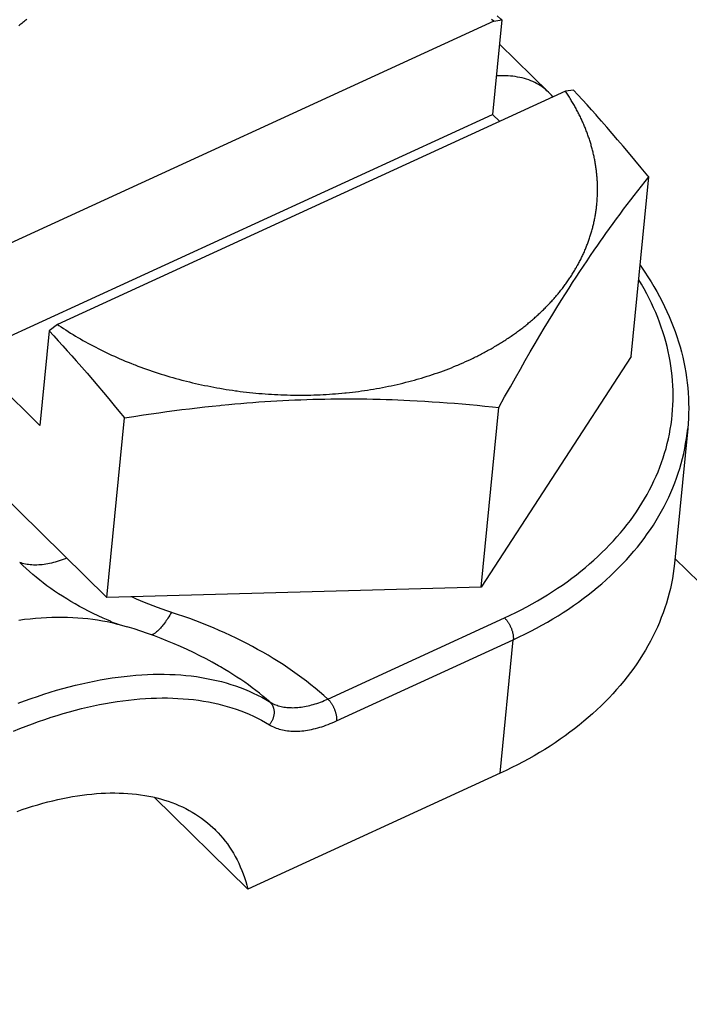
# Model space of a CAD drawing. Extents: x 0 to 594, y 0 to 420.
# Tile 84 of 107: x 555.98 to 557.98, y 127.73 to 130.67. Entities that reach past the tile are written whole.
import ezdxf

# ---------------------------------------------------------------- set-up
doc = ezdxf.new("R2010")
doc.units = 0
doc.header["$LTSCALE"] = 32.67
doc.layers.get('0').update_dxf_attribs({"linetype": 'CONTINUOUS'})

msp = doc.modelspace()

# ---------------------------------------------------------------- linework, layer by layer
at = {"color": 7, "linetype": 'CONTINUOUS'}
for p, q in [((557.394, 130.6668), (555.8758, 129.9698)), ((557.394, 130.6668), (557.3871, 130.6716)), ((557.4177, 130.6701), (557.3901, 130.3881)), ((557.394, 130.6668), (557.4177, 130.6701)), ((557.5577, 130.454), (557.4107, 130.5981)), ((557.6316, 130.4605), (557.608, 130.4572)), ((557.6452, 130.4459), (557.6316, 130.4605)), ((557.608, 130.4572), (556.0897, 129.7601)), ((557.6588, 130.4311), (557.6452, 130.4459)), ((557.6724, 130.4163), (557.6588, 130.4311)), ((557.6859, 130.4013), (557.6724, 130.4163)), ((555.823, 129.6686), (557.3901, 130.3881)), ((557.3901, 130.3881), (557.4116, 130.367)), ((557.7156, 130.368), (557.7021, 130.3832)), ((557.7317, 130.3495), (557.7156, 130.368)), ((557.7479, 130.3309), (557.7317, 130.3495)), ((557.764, 130.3121), (557.7479, 130.3309)), ((557.7802, 130.2931), (557.764, 130.3121)), ((557.7965, 130.2738), (557.7802, 130.2931)), ((557.8155, 130.251), (557.7965, 130.2738)), ((557.8346, 130.2279), (557.8155, 130.251)), ((557.8043, 129.6644), (557.8567, 130.2009)), ((557.8458, 130.1872), (557.8567, 130.2009)), ((557.8242, 130.1599), (557.835, 130.1735)), ((557.835, 130.1735), (557.8458, 130.1872)), ((557.8029, 130.1323), (557.8135, 130.1461)), ((557.8135, 130.1461), (557.8242, 130.1599)), ((557.7818, 130.1044), (557.7923, 130.1184)), ((557.7923, 130.1184), (557.8029, 130.1323)), ((557.7607, 130.0761), (557.7712, 130.0903)), ((557.7712, 130.0903), (557.7818, 130.1044)), ((557.7396, 130.0471), (557.7502, 130.0617)), ((557.7502, 130.0617), (557.7607, 130.0761)), ((557.7185, 130.0175), (557.7291, 130.0324)), ((557.7291, 130.0324), (557.7396, 130.0471)), ((557.6937, 129.982), (557.7044, 129.9973)), ((557.7044, 129.9973), (557.715, 130.0125)), ((557.715, 130.0125), (557.7185, 130.0175)), ((557.6724, 129.9506), (557.6831, 129.9664)), ((557.6831, 129.9664), (557.6937, 129.982)), ((557.6509, 129.9184), (557.6617, 129.9346)), ((557.6617, 129.9346), (557.6724, 129.9506)), ((557.6294, 129.8854), (557.6402, 129.902)), ((557.6402, 129.902), (557.6509, 129.9184)), ((557.6186, 129.8686), (557.6294, 129.8854)), ((557.5952, 129.8316), (557.6078, 129.8516)), ((557.6078, 129.8516), (557.6186, 129.8686)), ((557.5825, 129.8113), (557.5952, 129.8316)), ((557.5572, 129.7699), (557.5698, 129.7907)), ((557.5698, 129.7907), (557.5825, 129.8113)), ((556.0897, 129.7601), (556.0645, 129.741)), ((557.5445, 129.7489), (557.5572, 129.7699)), ((556.0645, 129.741), (556.0369, 129.4589)), ((556.0645, 129.741), (556.0781, 129.7264)), ((556.0781, 129.7264), (556.0917, 129.7116)), ((556.1001, 129.753), (556.1072, 129.7484)), ((556.1072, 129.7484), (556.1142, 129.7438)), ((556.1142, 129.7438), (556.1214, 129.7392)), ((556.1214, 129.7392), (556.1286, 129.7347)), ((556.1286, 129.7347), (556.1359, 129.7302)), ((556.1359, 129.7302), (556.1432, 129.7258)), ((556.1432, 129.7258), (556.1505, 129.7214)), ((557.5172, 129.703), (557.5318, 129.7276)), ((557.5318, 129.7276), (557.5445, 129.7489)), ((556.0917, 129.7116), (556.1052, 129.6968)), ((556.1052, 129.6968), (556.1188, 129.6818)), ((556.1505, 129.7214), (556.158, 129.7171)), ((556.158, 129.7171), (556.1655, 129.7128)), ((556.1655, 129.7128), (556.173, 129.7086)), ((556.173, 129.7086), (556.1806, 129.7044)), ((556.1806, 129.7044), (556.1883, 129.7003)), ((556.1883, 129.7003), (556.196, 129.6962)), ((556.196, 129.6962), (556.2037, 129.6921)), ((557.5026, 129.6781), (557.5172, 129.703)), ((555.823, 129.6686), (556.0369, 129.4589)), ((556.1188, 129.6818), (556.1323, 129.6667)), ((556.1323, 129.6667), (556.1457, 129.6515)), ((556.2037, 129.6921), (556.2115, 129.6881)), ((556.2115, 129.6881), (556.2194, 129.6842)), ((556.2194, 129.6842), (556.2273, 129.6803)), ((556.2273, 129.6803), (556.2352, 129.6764)), ((556.2352, 129.6764), (556.2432, 129.6727)), ((556.2432, 129.6727), (556.2513, 129.6689)), ((556.2513, 129.6689), (556.2594, 129.6652)), ((557.4879, 129.6528), (557.5026, 129.6781)), ((556.1457, 129.6515), (556.1619, 129.6331)), ((556.2594, 129.6652), (556.2675, 129.6616)), ((556.2675, 129.6616), (556.2757, 129.658)), ((556.2757, 129.658), (556.284, 129.6545)), ((556.284, 129.6545), (556.2922, 129.651)), ((556.2922, 129.651), (556.3006, 129.6476)), ((556.3006, 129.6476), (556.3089, 129.6442)), ((556.3089, 129.6442), (556.3173, 129.6409)), ((557.2747, 129.6344), (557.2824, 129.6376)), ((557.294, 129.6425), (557.3017, 129.6458)), ((557.3017, 129.6458), (557.3093, 129.6492)), ((557.3093, 129.6492), (557.3169, 129.6526)), ((557.3169, 129.6526), (557.3244, 129.6561)), ((557.3244, 129.6561), (557.3318, 129.6597)), ((557.8043, 129.6644), (557.3562, 128.9758)), ((557.4731, 129.6271), (557.4879, 129.6528)), ((556.1619, 129.6331), (556.1781, 129.6145)), ((556.1781, 129.6145), (556.1942, 129.5957)), ((556.33, 129.636), (556.3385, 129.6329)), ((556.3385, 129.6329), (556.347, 129.6297)), ((556.347, 129.6297), (556.3556, 129.6267)), ((556.3556, 129.6267), (556.3642, 129.6237)), ((556.3642, 129.6237), (556.3729, 129.6207)), ((556.3729, 129.6207), (556.3816, 129.6178)), ((556.3816, 129.6178), (556.3903, 129.615)), ((556.3903, 129.615), (556.399, 129.6122)), ((556.399, 129.6122), (556.4078, 129.6094)), ((556.4078, 129.6094), (556.4166, 129.6068)), ((556.4166, 129.6068), (556.4255, 129.6042)), ((557.1941, 129.6054), (557.2024, 129.608)), ((557.2024, 129.608), (557.2106, 129.6107)), ((557.2106, 129.6107), (557.2187, 129.6135)), ((557.2187, 129.6135), (557.2269, 129.6163)), ((557.2269, 129.6163), (557.235, 129.6192)), ((557.235, 129.6192), (557.243, 129.6221)), ((557.243, 129.6221), (557.251, 129.6251)), ((557.251, 129.6251), (557.2589, 129.6281)), ((557.2589, 129.6281), (557.2668, 129.6312)), ((557.2668, 129.6312), (557.2747, 129.6344)), ((557.4583, 129.6009), (557.4731, 129.6271)), ((556.2372, 128.9449), (555.5661, 129.6026)), ((556.1942, 129.5957), (556.2104, 129.5767)), ((556.4255, 129.6042), (556.4344, 129.6016)), ((556.4344, 129.6016), (556.4433, 129.5991)), ((556.4433, 129.5991), (556.4522, 129.5967)), ((556.4522, 129.5967), (556.4612, 129.5943)), ((556.4747, 129.5908), (556.4837, 129.5886)), ((556.4837, 129.5886), (556.4928, 129.5864)), ((556.4928, 129.5864), (556.5018, 129.5843)), ((556.5018, 129.5843), (556.5109, 129.5823)), ((556.5109, 129.5823), (556.5201, 129.5803)), ((556.5201, 129.5803), (556.5292, 129.5784)), ((556.5292, 129.5784), (556.5384, 129.5765)), ((557.0786, 129.5755), (557.0874, 129.5774)), ((557.0874, 129.5774), (557.0962, 129.5793)), ((557.0962, 129.5793), (557.1049, 129.5812)), ((557.1049, 129.5812), (557.1136, 129.5832)), ((557.1136, 129.5832), (557.1222, 129.5853)), ((557.1222, 129.5853), (557.1308, 129.5875)), ((557.1308, 129.5875), (557.1394, 129.5897)), ((557.1394, 129.5897), (557.1479, 129.5919)), ((557.1479, 129.5919), (557.1564, 129.5942)), ((557.1564, 129.5942), (557.1648, 129.5966)), ((557.1774, 129.6003), (557.1858, 129.6028)), ((557.1858, 129.6028), (557.1941, 129.6054)), ((557.4432, 129.5743), (557.4583, 129.6009)), ((556.2104, 129.5767), (556.2267, 129.5575)), ((556.2267, 129.5575), (556.2429, 129.5381)), ((556.5384, 129.5765), (556.5476, 129.5747)), ((556.5476, 129.5747), (556.5568, 129.5729)), ((556.5568, 129.5729), (556.566, 129.5712)), ((556.566, 129.5712), (556.5752, 129.5696)), ((556.5752, 129.5696), (556.5845, 129.568)), ((556.5845, 129.568), (556.5937, 129.5665)), ((556.5937, 129.5665), (556.603, 129.5651)), ((556.603, 129.5651), (556.6123, 129.5637)), ((556.6123, 129.5637), (556.6216, 129.5624)), ((556.6356, 129.5605), (556.6449, 129.5594)), ((556.6449, 129.5594), (556.6543, 129.5583)), ((556.6543, 129.5583), (556.6636, 129.5572)), ((556.6636, 129.5572), (556.673, 129.5562)), ((556.673, 129.5562), (556.6824, 129.5553)), ((556.6824, 129.5553), (556.6917, 129.5545)), ((556.6917, 129.5545), (556.7011, 129.5537)), ((556.7011, 129.5537), (556.7105, 129.553)), ((556.7105, 129.553), (556.7199, 129.5523)), ((556.7199, 129.5523), (556.7292, 129.5517)), ((556.7292, 129.5517), (556.7386, 129.5512)), ((556.7386, 129.5512), (556.748, 129.5507)), ((556.748, 129.5507), (556.7574, 129.5503)), ((556.7574, 129.5503), (556.7668, 129.5499)), ((556.7668, 129.5499), (556.7762, 129.5496)), ((556.7762, 129.5496), (556.7856, 129.5494)), ((556.7996, 129.5492), (556.809, 129.5491)), ((556.809, 129.5491), (556.8183, 129.5491)), ((556.8183, 129.5491), (556.8277, 129.5492)), ((556.8277, 129.5492), (556.837, 129.5493)), ((556.837, 129.5493), (556.8464, 129.5495)), ((556.8464, 129.5495), (556.8557, 129.5498)), ((556.8557, 129.5498), (556.865, 129.5501)), ((556.865, 129.5501), (556.8743, 129.5505)), ((556.8743, 129.5505), (556.8836, 129.5509)), ((556.8836, 129.5509), (556.8929, 129.5514)), ((556.8929, 129.5514), (556.9021, 129.552)), ((556.9021, 129.552), (556.9114, 129.5526)), ((556.9114, 129.5526), (556.9206, 129.5533)), ((556.9206, 129.5533), (556.9298, 129.554)), ((556.9298, 129.554), (556.939, 129.5549)), ((556.939, 129.5549), (556.9482, 129.5557)), ((556.9619, 129.5572), (556.9711, 129.5582)), ((556.9711, 129.5582), (556.9802, 129.5593)), ((556.9802, 129.5593), (556.9893, 129.5605)), ((556.9893, 129.5605), (556.9983, 129.5617)), ((556.9983, 129.5617), (557.0074, 129.563)), ((557.0074, 129.563), (557.0164, 129.5644)), ((557.0164, 129.5644), (557.0253, 129.5658)), ((557.0253, 129.5658), (557.0343, 129.5672)), ((557.0343, 129.5672), (557.0432, 129.5688)), ((557.0432, 129.5688), (557.0521, 129.5704)), ((557.0521, 129.5704), (557.061, 129.572)), ((557.061, 129.572), (557.0698, 129.5737)), ((557.0698, 129.5737), (557.0786, 129.5755)), ((557.4261, 129.5437), (557.4432, 129.5743)), ((556.2429, 129.5381), (556.2593, 129.5183)), ((556.579, 129.5192), (556.6015, 129.5213)), ((556.6015, 129.5213), (556.6195, 129.523)), ((556.6195, 129.523), (556.6375, 129.5245)), ((556.6375, 129.5245), (556.6554, 129.526)), ((556.6554, 129.526), (556.6734, 129.5274)), ((556.6734, 129.5274), (556.6913, 129.5287)), ((556.6913, 129.5287), (556.7093, 129.53)), ((556.7093, 129.53), (556.7273, 129.5311)), ((556.7273, 129.5311), (556.7452, 129.5322)), ((556.7452, 129.5322), (556.7632, 129.5332)), ((556.7632, 129.5332), (556.7812, 129.5341)), ((556.7812, 129.5341), (556.7992, 129.5349)), ((556.7992, 129.5349), (556.8171, 129.5356)), ((556.8171, 129.5356), (556.8351, 129.5362)), ((556.8351, 129.5362), (556.853, 129.5367)), ((556.853, 129.5367), (556.871, 129.5372)), ((556.871, 129.5372), (556.8889, 129.5376)), ((556.8889, 129.5376), (556.9068, 129.5378)), ((556.9068, 129.5378), (556.9248, 129.538)), ((556.9248, 129.538), (556.9426, 129.5381)), ((556.9426, 129.5381), (556.9605, 129.5381)), ((556.9605, 129.5381), (556.9784, 129.5381)), ((556.9784, 129.5381), (556.9962, 129.5379)), ((556.9962, 129.5379), (557.014, 129.5377)), ((557.0363, 129.5372), (557.0541, 129.5368)), ((557.0541, 129.5368), (557.0718, 129.5363)), ((557.0718, 129.5363), (557.0896, 129.5357)), ((557.0896, 129.5357), (557.1073, 129.535)), ((557.1073, 129.535), (557.1251, 129.5342)), ((557.1251, 129.5342), (557.1428, 129.5334)), ((557.1428, 129.5334), (557.165, 129.5323)), ((557.165, 129.5323), (557.1872, 129.531)), ((557.1872, 129.531), (557.2094, 129.5296)), ((557.2094, 129.5296), (557.2317, 129.5281)), ((557.2317, 129.5281), (557.254, 129.5265)), ((557.254, 129.5265), (557.2764, 129.5247)), ((557.2764, 129.5247), (557.2988, 129.5228)), ((557.2988, 129.5228), (557.3214, 129.5209)), ((557.3214, 129.5209), (557.3442, 129.5188)), ((557.3442, 129.5188), (557.367, 129.5166)), ((557.4087, 129.5123), (557.4261, 129.5437)), ((556.2593, 129.5183), (556.273, 129.5017)), ((556.273, 129.5017), (556.2896, 129.4814)), ((556.3181, 129.4858), (556.3464, 129.4901)), ((556.3464, 129.4901), (556.3697, 129.4935)), ((556.3697, 129.4935), (556.3929, 129.4968)), ((556.3929, 129.4968), (556.4159, 129.5)), ((556.4159, 129.5), (556.4388, 129.503)), ((556.4388, 129.503), (556.4616, 129.5059)), ((556.4616, 129.5059), (556.4843, 129.5087)), ((556.4843, 129.5087), (556.5069, 129.5114)), ((556.5069, 129.5114), (556.5295, 129.514)), ((556.5295, 129.514), (556.552, 129.5164)), ((557.3562, 128.9758), (557.4087, 129.5123)), ((557.367, 129.5166), (557.3901, 129.5142)), ((557.3901, 129.5142), (557.4087, 129.5123)), ((556.2372, 128.9449), (556.2896, 129.4814)), ((556.2896, 129.4814), (556.3181, 129.4858)), ((557.9354, 129.0608), (566.5725, 120.5956)), ((557.3562, 128.9758), (556.2372, 128.9449)), ((557.413, 128.4197), (556.6586, 128.0733)), ((556.6586, 128.0733), (556.3787, 128.3477))]:
    msp.add_line(p, q, dxfattribs=at)
at = {"color": 9, "linetype": 'CONTINUOUS'}
for p, q in [((556.8976, 128.6413), (557.4258, 128.8838)), ((556.9238, 128.5759), (557.452, 128.8184)), ((557.413, 128.4197), (557.452, 128.8184))]:
    msp.add_line(p, q, dxfattribs=at)
at = {"color": 7, "linetype": 'CONTINUOUS'}
for points in [[(555.9976, 130.6717), (555.9947, 130.6693), (555.9917, 130.667), (555.9888, 130.6646), (555.9859, 130.6622), (555.983, 130.6598), (555.9801, 130.6574), (555.9773, 130.655), (555.9744, 130.6526)], [(557.4177, 130.6701), (557.4149, 130.6726), (557.4039, 130.6824)], [(557.5572, 130.4545), (557.5526, 130.4587), (557.5479, 130.4628), (557.543, 130.4667), (557.5379, 130.4704), (557.5327, 130.4739), (557.5273, 130.4772), (557.5217, 130.4803), (557.516, 130.4833), (557.5102, 130.486), (557.5041, 130.4885), (557.498, 130.4909), (557.4916, 130.493), (557.4852, 130.495), (557.4786, 130.4967), (557.4718, 130.4982), (557.465, 130.4996), (557.458, 130.5007), (557.4508, 130.5017), (557.4436, 130.5024), (557.4362, 130.5029), (557.4287, 130.5032), (557.4212, 130.5034), (557.4134, 130.5033), (557.4056, 130.503), (557.4013, 130.5027)], [(557.5704, 130.4399), (557.5698, 130.4407), (557.5658, 130.4455), (557.5616, 130.4501), (557.5577, 130.454)], [(557.7022, 130.2037), (557.7019, 130.207), (557.7016, 130.2102), (557.7012, 130.2134), (557.7009, 130.2167), (557.7005, 130.2199), (557.7001, 130.2232), (557.6996, 130.2264), (557.6992, 130.2296), (557.6987, 130.2329), (557.6982, 130.2361), (557.6977, 130.2394), (557.6971, 130.2426), (557.6966, 130.2458), (557.696, 130.2491), (557.6954, 130.2523), (557.6947, 130.2555), (557.6941, 130.2588), (557.6934, 130.262), (557.6927, 130.2652), (557.692, 130.2685), (557.6912, 130.2717), (557.6904, 130.2749), (557.6897, 130.2782), (557.6888, 130.2814), (557.688, 130.2846), (557.6871, 130.2878), (557.6863, 130.291), (557.6853, 130.2943), (557.6844, 130.2975), (557.6835, 130.3007), (557.6825, 130.3039), (557.6815, 130.3071), (557.6805, 130.3103), (557.6794, 130.3135), (557.6784, 130.3167), (557.6773, 130.3199), (557.6762, 130.3231), (557.6751, 130.3263), (557.6739, 130.3295), (557.6727, 130.3327), (557.6715, 130.3359), (557.6703, 130.3391), (557.6691, 130.3423), (557.6678, 130.3454), (557.6665, 130.3486), (557.6652, 130.3518), (557.6639, 130.355), (557.6625, 130.3581), (557.6612, 130.3613), (557.6598, 130.3644), (557.6584, 130.3676), (557.6569, 130.3707), (557.6555, 130.3739), (557.654, 130.377), (557.6525, 130.3802), (557.651, 130.3833), (557.6494, 130.3864), (557.6478, 130.3896), (557.6462, 130.3927), (557.6446, 130.3958), (557.643, 130.3989), (557.6414, 130.402), (557.6397, 130.4051), (557.638, 130.4082), (557.6363, 130.4113), (557.6345, 130.4144), (557.6328, 130.4175), (557.631, 130.4206), (557.6292, 130.4237), (557.6274, 130.4267), (557.6255, 130.4298), (557.6236, 130.4329), (557.6218, 130.4359), (557.6198, 130.439), (557.6179, 130.442), (557.616, 130.4451), (557.614, 130.4481), (557.612, 130.4511), (557.61, 130.4542), (557.608, 130.4572)], [(557.7021, 130.3832), (557.6994, 130.3862), (557.6859, 130.4013)], [(557.8567, 130.2009), (557.8539, 130.2043), (557.8346, 130.2279)], [(557.3318, 129.6597), (557.3355, 129.6615), (557.3392, 129.6633), (557.3429, 129.6651), (557.3465, 129.667), (557.3502, 129.6688), (557.3538, 129.6707), (557.3574, 129.6726), (557.361, 129.6744), (557.3646, 129.6763), (557.3682, 129.6783), (557.3717, 129.6802), (557.3752, 129.6821), (557.3788, 129.6841), (557.3823, 129.686), (557.3858, 129.688), (557.3893, 129.69), (557.3927, 129.692), (557.3962, 129.694), (557.3996, 129.6961), (557.403, 129.6981), (557.4064, 129.7001), (557.4098, 129.7022), (557.4132, 129.7043), (557.4165, 129.7064), (557.4199, 129.7085), (557.4232, 129.7106), (557.4265, 129.7127), (557.4298, 129.7148), (557.4331, 129.717), (557.4363, 129.7191), (557.4396, 129.7213), (557.4428, 129.7235), (557.446, 129.7257), (557.4492, 129.7279), (557.4523, 129.7301), (557.4555, 129.7323), (557.4586, 129.7346), (557.4618, 129.7368), (557.4649, 129.7391), (557.468, 129.7414), (557.471, 129.7437), (557.4741, 129.746), (557.4771, 129.7483), (557.4801, 129.7506), (557.4831, 129.7529), (557.4861, 129.7553), (557.4891, 129.7576), (557.492, 129.76), (557.495, 129.7624), (557.4979, 129.7647), (557.5008, 129.7671), (557.5036, 129.7695), (557.5065, 129.772), (557.5093, 129.7744), (557.5122, 129.7768), (557.515, 129.7793), (557.5177, 129.7817), (557.5205, 129.7842), (557.5233, 129.7867), (557.526, 129.7892), (557.5287, 129.7917), (557.5314, 129.7942), (557.5341, 129.7967), (557.5367, 129.7992), (557.5393, 129.8018), (557.542, 129.8043), (557.5446, 129.8069), (557.5471, 129.8094), (557.5497, 129.812), (557.5522, 129.8146), (557.5547, 129.8172), (557.5572, 129.8198), (557.5597, 129.8224), (557.5622, 129.825), (557.5646, 129.8277), (557.5671, 129.8303), (557.5695, 129.833), (557.5718, 129.8356), (557.5742, 129.8383), (557.5765, 129.841), (557.5789, 129.8437), (557.5812, 129.8464), (557.5835, 129.8491), (557.5857, 129.8518), (557.588, 129.8545), (557.5902, 129.8572), (557.5924, 129.86), (557.5946, 129.8627), (557.5967, 129.8655), (557.5989, 129.8682), (557.601, 129.871), (557.6031, 129.8738), (557.6052, 129.8766), (557.6072, 129.8794), (557.6093, 129.8822), (557.6113, 129.885), (557.6133, 129.8878), (557.6153, 129.8907), (557.6172, 129.8935), (557.6192, 129.8963), (557.6211, 129.8992), (557.623, 129.902), (557.6249, 129.9049), (557.6267, 129.9078), (557.6285, 129.9107), (557.6304, 129.9136), (557.6321, 129.9165), (557.6339, 129.9194), (557.6357, 129.9223), (557.6374, 129.9252), (557.6391, 129.9281), (557.6408, 129.931), (557.6424, 129.934), (557.6441, 129.9369), (557.6457, 129.9399), (557.6473, 129.9428), (557.6489, 129.9458), (557.6504, 129.9488), (557.652, 129.9517), (557.6535, 129.9547), (557.655, 129.9577), (557.6564, 129.9607), (557.6579, 129.9637), (557.6593, 129.9667), (557.6607, 129.9697), (557.6621, 129.9727), (557.6634, 129.9758), (557.6648, 129.9788), (557.6661, 129.9818), (557.6674, 129.9849), (557.6686, 129.9879), (557.6699, 129.991), (557.6711, 129.994), (557.6723, 129.9971), (557.6735, 130.0001), (557.6747, 130.0032), (557.6758, 130.0063), (557.6769, 130.0094), (557.678, 130.0125), (557.6791, 130.0155), (557.6801, 130.0186), (557.6811, 130.0217), (557.6822, 130.0248), (557.6831, 130.028), (557.6841, 130.0311), (557.685, 130.0342), (557.6859, 130.0373), (557.6868, 130.0404), (557.6877, 130.0436), (557.6885, 130.0467), (557.6894, 130.0498), (557.6902, 130.053), (557.691, 130.0561), (557.6917, 130.0593), (557.6924, 130.0624), (557.6932, 130.0656), (557.6938, 130.0688), (557.6945, 130.0719), (557.6952, 130.0751), (557.6958, 130.0783), (557.6964, 130.0814), (557.6969, 130.0846), (557.6975, 130.0878), (557.698, 130.091), (557.6985, 130.0942), (557.699, 130.0974), (557.6995, 130.1006), (557.6999, 130.1037), (557.7003, 130.1069), (557.7007, 130.1101), (557.7011, 130.1134), (557.7014, 130.1166), (557.7018, 130.1198), (557.7021, 130.123), (557.7023, 130.1262), (557.7026, 130.1294), (557.7028, 130.1326), (557.703, 130.1358), (557.7032, 130.1391), (557.7034, 130.1423), (557.7035, 130.1455), (557.7037, 130.1487), (557.7038, 130.1519), (557.7038, 130.1552), (557.7039, 130.1584), (557.7039, 130.1616), (557.7039, 130.1649), (557.7039, 130.1681), (557.7038, 130.1713), (557.7038, 130.1746), (557.7037, 130.1778), (557.7036, 130.181), (557.7034, 130.1843), (557.7033, 130.1875), (557.7031, 130.1908), (557.7029, 130.194), (557.7027, 130.1972), (557.7024, 130.2005), (557.7022, 130.2037)], [(557.8309, 129.9373), (557.8354, 129.9311), (557.8453, 129.9168), (557.8547, 129.9024), (557.8639, 129.8879), (557.8726, 129.8733), (557.8811, 129.8587), (557.8892, 129.8439), (557.8969, 129.8291), (557.9043, 129.8143), (557.9114, 129.7993), (557.918, 129.7844), (557.9244, 129.7693), (557.9303, 129.7542), (557.9359, 129.7391), (557.9412, 129.7239), (557.946, 129.7087), (557.9506, 129.6935), (557.9547, 129.6782), (557.9585, 129.663), (557.9619, 129.6477), (557.965, 129.6324), (557.9677, 129.617), (557.97, 129.6017), (557.972, 129.5864), (557.9736, 129.5711), (557.9748, 129.5558), (557.9757, 129.5405), (557.9762, 129.5252), (557.9764, 129.5099), (557.9762, 129.4947), (557.9756, 129.4795), (557.9747, 129.4643), (557.9734, 129.4491)], [(556.0897, 129.7601), (556.0932, 129.7577), (556.1001, 129.753)], [(556.3173, 129.6409), (556.3215, 129.6393), (556.33, 129.636)], [(557.2824, 129.6376), (557.2863, 129.6392), (557.294, 129.6425)], [(556.4612, 129.5943), (556.4657, 129.5931), (556.4747, 129.5908)], [(557.1648, 129.5966), (557.169, 129.5978), (557.1774, 129.6003)], [(556.6216, 129.5624), (556.6263, 129.5618), (556.6356, 129.5605)], [(556.7856, 129.5494), (556.7902, 129.5493), (556.7996, 129.5492)], [(556.9482, 129.5557), (556.9528, 129.5562), (556.9619, 129.5572)], [(556.552, 129.5164), (556.5745, 129.5187), (556.579, 129.5192)], [(557.014, 129.5377), (557.0318, 129.5373), (557.0363, 129.5372)], [(557.9734, 129.4491), (557.934, 129.0459), (557.9322, 129.031), (557.9301, 129.0161), (557.9276, 129.0013), (557.9247, 128.9865), (557.9215, 128.9717), (557.9179, 128.9571), (557.914, 128.9424), (557.9096, 128.9279), (557.905, 128.9134), (557.8999, 128.899), (557.8945, 128.8847), (557.8888, 128.8704), (557.8827, 128.8563), (557.8762, 128.8422), (557.8694, 128.8282), (557.8622, 128.8144), (557.8547, 128.8006), (557.8469, 128.7869), (557.8387, 128.7734), (557.8301, 128.7599), (557.8212, 128.7466), (557.812, 128.7334), (557.8025, 128.7204), (557.7926, 128.7074), (557.7824, 128.6946), (557.7718, 128.682), (557.761, 128.6694), (557.7498, 128.6571), (557.7383, 128.6448), (557.7265, 128.6327), (557.7144, 128.6208), (557.702, 128.609), (557.6892, 128.5974), (557.6762, 128.586), (557.6629, 128.5747), (557.6493, 128.5636), (557.6354, 128.5527), (557.6212, 128.542), (557.6068, 128.5314), (557.592, 128.521), (557.577, 128.5108), (557.5618, 128.5008), (557.5462, 128.491), (557.5304, 128.4814), (557.5144, 128.4719), (557.4981, 128.4627), (557.4816, 128.4537), (557.4648, 128.4449), (557.4478, 128.4363), (557.4305, 128.4279), (557.413, 128.4197)], [(556.2478, 128.8735), (556.2507, 128.8722), (556.2563, 128.87), (556.2614, 128.8681), (556.2661, 128.8665), (556.2704, 128.8651), (556.2743, 128.8639), (556.2982, 128.8569)], [(556.575, 128.7383), (556.5706, 128.7409), (556.5522, 128.7511), (556.5336, 128.7611), (556.5148, 128.7708), (556.4959, 128.7801), (556.4768, 128.7892), (556.4576, 128.798), (556.4382, 128.8064), (556.4186, 128.8146), (556.3989, 128.8224), (556.379, 128.83), (556.359, 128.8372), (556.3389, 128.8441), (556.3186, 128.8507), (556.2982, 128.8569)], [(555.9689, 128.3055), (555.9843, 128.3109), (555.9997, 128.316), (556.015, 128.3208), (556.0303, 128.3254), (556.0454, 128.3297), (556.0605, 128.3338), (556.0755, 128.3375), (556.0904, 128.341), (556.1052, 128.3442), (556.1199, 128.3471), (556.1345, 128.3497), (556.149, 128.3521), (556.1634, 128.3542), (556.1776, 128.356), (556.1918, 128.3575), (556.2058, 128.3587), (556.2197, 128.3596), (556.2334, 128.3603), (556.247, 128.3607), (556.2604, 128.3607), (556.2737, 128.3605), (556.2869, 128.3601), (556.2999, 128.3593), (556.3127, 128.3582), (556.3253, 128.3569), (556.3378, 128.3553), (556.3501, 128.3534), (556.3623, 128.3512), (556.3742, 128.3487), (556.386, 128.346), (556.3975, 128.3429), (556.4089, 128.3396), (556.4201, 128.336), (556.4311, 128.3322), (556.4419, 128.328), (556.4524, 128.3236), (556.4628, 128.3189), (556.4729, 128.3139), (556.4828, 128.3087), (556.4925, 128.3032), (556.502, 128.2974), (556.5113, 128.2914), (556.5203, 128.2851), (556.5291, 128.2785), (556.5376, 128.2717), (556.5459, 128.2647), (556.554, 128.2573), (556.5594, 128.2522)], [(556.5594, 128.2522), (556.5618, 128.2497), (556.5694, 128.2419), (556.5767, 128.2338), (556.5838, 128.2255), (556.5907, 128.217), (556.5972, 128.2082), (556.6035, 128.1991), (556.6096, 128.1898), (556.6154, 128.1803), (556.6209, 128.1706), (556.6262, 128.1607), (556.6312, 128.1505), (556.6359, 128.1401), (556.6404, 128.1295), (556.6446, 128.1187), (556.6485, 128.1076), (556.6521, 128.0964), (556.6555, 128.085), (556.6586, 128.0733)]]:
    msp.add_lwpolyline(points, dxfattribs=at)
at = {"color": 9, "linetype": 'CONTINUOUS'}
for points in [[(557.4258, 128.8838), (557.4427, 128.8917), (557.4594, 128.8998), (557.4759, 128.9082), (557.4921, 128.9167), (557.5081, 128.9254), (557.5239, 128.9343), (557.5394, 128.9435), (557.5546, 128.9528), (557.5697, 128.9623), (557.5844, 128.972), (557.5989, 128.9818), (557.6131, 128.9919), (557.6271, 129.0021), (557.6408, 129.0126), (557.6542, 129.0231), (557.6674, 129.0339), (557.6802, 129.0448), (557.6928, 129.0559), (557.7051, 129.0672), (557.717, 129.0786), (557.7287, 129.0901), (557.7401, 129.1018), (557.7512, 129.1137), (557.762, 129.1257), (557.7724, 129.1378), (557.7826, 129.1501), (557.7924, 129.1625), (557.8019, 129.175), (557.8111, 129.1877), (557.8199, 129.2005), (557.8285, 129.2134), (557.8367, 129.2264), (557.8445, 129.2395), (557.8521, 129.2528), (557.8593, 129.2661), (557.8661, 129.2796), (557.8726, 129.2931), (557.8788, 129.3067), (557.8846, 129.3204), (557.8901, 129.3342), (557.8953, 129.3481), (557.9, 129.3621), (557.9045, 129.3761), (557.9086, 129.3902), (557.9123, 129.4044), (557.9157, 129.4186), (557.9187, 129.4329), (557.9213, 129.4472), (557.9236, 129.4616), (557.9256, 129.476), (557.9272, 129.4904), (557.9284, 129.5049), (557.9293, 129.5195), (557.9298, 129.534), (557.9299, 129.5486), (557.9297, 129.5632), (557.9292, 129.5778), (557.9282, 129.5924), (557.9269, 129.607), (557.9253, 129.6216), (557.9233, 129.6363), (557.9209, 129.6509), (557.9182, 129.6655), (557.9151, 129.68), (557.9117, 129.6946), (557.9079, 129.7092), (557.9038, 129.7237), (557.8993, 129.7381), (557.8945, 129.7526), (557.8893, 129.767), (557.8837, 129.7814), (557.8779, 129.7957), (557.8716, 129.8099), (557.8651, 129.8241), (557.8582, 129.8383), (557.8509, 129.8523), (557.8433, 129.8663), (557.8354, 129.8803), (557.8271, 129.8941), (557.8268, 129.8947)], [(557.452, 128.8184), (557.4696, 128.8267), (557.4869, 128.8351), (557.5041, 128.8438), (557.5209, 128.8526), (557.5376, 128.8617), (557.5539, 128.871), (557.5701, 128.8805), (557.586, 128.8902), (557.6016, 128.9001), (557.6169, 128.9101), (557.632, 128.9204), (557.6468, 128.9309), (557.6613, 128.9415), (557.6756, 128.9523), (557.6895, 128.9634), (557.7032, 128.9745), (557.7166, 128.9859), (557.7296, 128.9974), (557.7424, 129.0091), (557.7549, 129.021), (557.767, 129.033), (557.7789, 129.0452), (557.7904, 129.0575), (557.8016, 129.07), (557.8125, 129.0826), (557.823, 129.0954), (557.8332, 129.1083), (557.8431, 129.1213), (557.8527, 129.1345), (557.8619, 129.1478), (557.8707, 129.1612), (557.8793, 129.1747), (557.8875, 129.1884), (557.8953, 129.2022), (557.9028, 129.216), (557.9099, 129.23), (557.9167, 129.2441), (557.9231, 129.2583), (557.9292, 129.2725), (557.9349, 129.2869), (557.9402, 129.3013), (557.9452, 129.3158), (557.9498, 129.3304), (557.954, 129.3451), (557.9579, 129.3598), (557.9614, 129.3746), (557.9646, 129.3895), (557.9673, 129.4044), (557.9697, 129.4193), (557.9717, 129.4343), (557.9734, 129.4491)], [(556.1174, 129.0624), (556.1122, 129.0603), (556.1063, 129.058), (556.1004, 129.0559), (556.0945, 129.0539), (556.0887, 129.0521), (556.0829, 129.0504), (556.0772, 129.0488), (556.0715, 129.0474), (556.0658, 129.0461), (556.0602, 129.045), (556.0547, 129.0441), (556.0492, 129.0433), (556.0438, 129.0426), (556.0384, 129.0421), (556.0332, 129.0418), (556.028, 129.0416), (556.0228, 129.0415), (556.0178, 129.0416), (556.0128, 129.0419), (556.0079, 129.0423), (556.0031, 129.0428), (555.9984, 129.0435), (555.9938, 129.0444), (555.9893, 129.0454), (555.9849, 129.0465), (555.9806, 129.0478), (555.9764, 129.0493)], [(556.2478, 128.8735), (556.2408, 128.8765), (556.2257, 128.8831), (556.211, 128.8898), (556.1966, 128.8967), (556.1826, 128.9037), (556.1688, 128.9108), (556.1554, 128.918), (556.1423, 128.9254), (556.1294, 128.9328), (556.1169, 128.9404), (556.1046, 128.9481), (556.0926, 128.9559), (556.0809, 128.9638), (556.0694, 128.9718), (556.0581, 128.9799), (556.0471, 128.9882), (556.0364, 128.9965), (556.0258, 129.005), (556.0155, 129.0136), (556.0054, 129.0224), (555.9955, 129.0312), (555.9859, 129.0402), (555.9764, 129.0493)], [(556.4486, 128.8943), (556.4162, 128.9049), (556.4024, 128.9096), (556.3889, 128.9144), (556.3756, 128.9194), (556.3626, 128.9244), (556.3499, 128.9296), (556.3374, 128.9348), (556.3253, 128.9401), (556.3135, 128.9455), (556.3105, 128.947)], [(555.9744, 128.8773), (555.9911, 128.8794), (556.0077, 128.8813), (556.0242, 128.8829), (556.0405, 128.8841), (556.0566, 128.8851), (556.0727, 128.8857), (556.0885, 128.886), (556.1042, 128.8861), (556.1198, 128.8858), (556.1351, 128.8852), (556.1503, 128.8843), (556.1654, 128.8831), (556.1802, 128.8816), (556.1949, 128.8798), (556.2093, 128.8777), (556.2236, 128.8753), (556.2377, 128.8725), (556.2516, 128.8695), (556.2653, 128.8662), (556.2777, 128.8629)], [(556.4302, 128.9003), (556.4275, 128.8958), (556.4249, 128.8915), (556.4222, 128.8873), (556.4196, 128.8832), (556.417, 128.8792), (556.4145, 128.8755), (556.4119, 128.8718), (556.4094, 128.8683), (556.4069, 128.8649), (556.4044, 128.8617), (556.402, 128.8587), (556.3996, 128.8558), (556.3972, 128.853), (556.3948, 128.8505), (556.3925, 128.848), (556.3902, 128.8458), (556.388, 128.8437), (556.3858, 128.8417), (556.3836, 128.84), (556.3815, 128.8383), (556.3794, 128.8369), (556.3773, 128.8356), (556.3753, 128.8345), (556.3734, 128.8336), (556.3715, 128.8328), (556.3713, 128.8328)], [(556.8976, 128.6413), (556.8853, 128.6522), (556.8728, 128.6629), (556.86, 128.6736), (556.847, 128.6841), (556.8337, 128.6944), (556.8201, 128.7047), (556.8064, 128.7147), (556.7923, 128.7246), (556.7781, 128.7344), (556.7636, 128.744), (556.7489, 128.7535), (556.7339, 128.7628), (556.7188, 128.7719), (556.7034, 128.7809), (556.6878, 128.7897), (556.672, 128.7983), (556.6559, 128.8068), (556.6397, 128.8151), (556.6233, 128.8232), (556.6066, 128.8312), (556.5898, 128.8389), (556.5728, 128.8465), (556.5556, 128.8539), (556.5382, 128.8611), (556.5206, 128.8681), (556.5029, 128.8749), (556.4849, 128.8816), (556.4668, 128.888), (556.4486, 128.8943)], [(557.4258, 128.8838), (557.427, 128.8827), (557.4281, 128.8815), (557.4292, 128.8802), (557.4303, 128.8789), (557.4314, 128.8776), (557.4325, 128.8762), (557.4336, 128.8748), (557.4346, 128.8733), (557.4357, 128.8718), (557.4367, 128.8703), (557.4377, 128.8687), (557.4387, 128.8671), (557.4396, 128.8655), (557.4405, 128.8638), (557.4414, 128.8621), (557.4423, 128.8604), (557.4431, 128.8587), (557.4439, 128.857), (557.4447, 128.8552), (557.4455, 128.8535), (557.4462, 128.8517), (557.4468, 128.8499), (557.4475, 128.8481), (557.4481, 128.8464), (557.4486, 128.8446), (557.4492, 128.8428), (557.4497, 128.841), (557.4501, 128.8393), (557.4505, 128.8375), (557.4509, 128.8358), (557.4512, 128.8341), (557.4515, 128.8324), (557.4517, 128.8307), (557.4519, 128.8291), (557.452, 128.8275), (557.4521, 128.8259), (557.4522, 128.8243), (557.4522, 128.8228), (557.4522, 128.8213), (557.4521, 128.8198), (557.452, 128.8184)], [(556.724, 128.6326), (556.714, 128.6413), (556.7037, 128.6499), (556.6932, 128.6584), (556.6825, 128.6668), (556.6716, 128.6751), (556.6604, 128.6833), (556.6491, 128.6914), (556.6376, 128.6993), (556.6259, 128.7071), (556.614, 128.7148), (556.6019, 128.7224), (556.5897, 128.7298), (556.5772, 128.7371), (556.575, 128.7383)], [(555.9719, 128.6286), (555.9913, 128.6358), (556.0106, 128.6427), (556.0298, 128.6493), (556.0489, 128.6556), (556.068, 128.6616), (556.0869, 128.6673), (556.1058, 128.6727), (556.1246, 128.6778), (556.1433, 128.6825), (556.1619, 128.6869), (556.1804, 128.6911), (556.1988, 128.6949), (556.217, 128.6983), (556.2352, 128.7015), (556.2532, 128.7043), (556.271, 128.7068), (556.2888, 128.709), (556.3064, 128.7109), (556.3238, 128.7125), (556.3411, 128.7137), (556.3583, 128.7146), (556.3753, 128.7152), (556.3921, 128.7154), (556.4088, 128.7153), (556.4252, 128.7149), (556.4415, 128.7142), (556.4577, 128.7132), (556.4736, 128.7118), (556.4893, 128.7101), (556.5049, 128.7081), (556.5203, 128.7057), (556.5354, 128.7031), (556.5503, 128.7001), (556.5651, 128.6968), (556.5796, 128.6932), (556.5939, 128.6892), (556.608, 128.685), (556.6218, 128.6804), (556.6354, 128.6755), (556.6488, 128.6703), (556.662, 128.6648), (556.6749, 128.659), (556.6875, 128.6528), (556.7, 128.6464), (556.7121, 128.6396), (556.7274, 128.6306)], [(555.9582, 128.5457), (555.977, 128.5533), (555.9957, 128.5606), (556.0144, 128.5675), (556.0331, 128.5742), (556.0516, 128.5806), (556.0701, 128.5867), (556.0886, 128.5925), (556.1069, 128.598), (556.1252, 128.6032), (556.1433, 128.6081), (556.1614, 128.6127), (556.1794, 128.617), (556.1972, 128.621), (556.215, 128.6246), (556.2327, 128.628), (556.2502, 128.631), (556.2676, 128.6338), (556.2849, 128.6362), (556.302, 128.6383), (556.319, 128.6401), (556.3359, 128.6416), (556.3526, 128.6428), (556.3692, 128.6437), (556.3856, 128.6443), (556.4019, 128.6445), (556.418, 128.6444), (556.4339, 128.644), (556.4497, 128.6433), (556.4653, 128.6423), (556.4807, 128.641), (556.4959, 128.6394), (556.5109, 128.6374), (556.5258, 128.6352), (556.5404, 128.6326), (556.5549, 128.6297), (556.5691, 128.6265), (556.5831, 128.623), (556.597, 128.6192), (556.6106, 128.6151), (556.624, 128.6107), (556.6371, 128.6059), (556.6501, 128.6009), (556.6628, 128.5956), (556.6753, 128.5899), (556.6875, 128.584), (556.6995, 128.5778), (556.7113, 128.5712), (556.7228, 128.5644)], [(556.7274, 128.6306), (556.7309, 128.6287), (556.7344, 128.627), (556.7381, 128.6254), (556.7419, 128.6238), (556.7457, 128.6225), (556.7496, 128.6212), (556.7537, 128.6201), (556.7578, 128.6191), (556.762, 128.6182), (556.7662, 128.6174), (556.7706, 128.6168), (556.775, 128.6162), (556.7795, 128.6159), (556.7841, 128.6156), (556.7887, 128.6155), (556.7934, 128.6154), (556.7982, 128.6156), (556.803, 128.6158), (556.8079, 128.6162), (556.8129, 128.6167), (556.8179, 128.6173), (556.8229, 128.618), (556.828, 128.6189), (556.8332, 128.6199), (556.8384, 128.621), (556.8436, 128.6222), (556.8489, 128.6236), (556.8542, 128.6251), (556.8595, 128.6267), (556.8649, 128.6284), (556.8703, 128.6303), (556.8757, 128.6322), (556.8812, 128.6343), (556.8866, 128.6365), (556.8921, 128.6388), (556.8976, 128.6413)], [(556.8976, 128.6413), (556.8987, 128.6401), (556.8999, 128.6389), (556.901, 128.6377), (556.9021, 128.6364), (556.9032, 128.6351), (556.9043, 128.6337), (556.9054, 128.6323), (556.9064, 128.6308), (556.9074, 128.6293), (556.9085, 128.6277), (556.9094, 128.6262), (556.9104, 128.6246), (556.9114, 128.6229), (556.9123, 128.6213), (556.9132, 128.6196), (556.9141, 128.6179), (556.9149, 128.6162), (556.9157, 128.6145), (556.9165, 128.6127), (556.9172, 128.6109), (556.9179, 128.6092), (556.9186, 128.6074), (556.9192, 128.6056), (556.9198, 128.6038), (556.9204, 128.6021), (556.9209, 128.6003), (556.9214, 128.5985), (556.9219, 128.5968), (556.9223, 128.595), (556.9226, 128.5933), (556.9229, 128.5916), (556.9232, 128.5899), (556.9235, 128.5882), (556.9236, 128.5865), (556.9238, 128.5849), (556.9239, 128.5833), (556.924, 128.5818), (556.924, 128.5802), (556.924, 128.5788), (556.9239, 128.5773), (556.9238, 128.5759)], [(556.724, 128.6326), (556.7252, 128.6315), (556.7263, 128.6303), (556.7274, 128.6291), (556.7284, 128.6279), (556.7294, 128.6266), (556.7303, 128.6252), (556.7312, 128.6239), (556.732, 128.6224), (556.7327, 128.6209), (556.7334, 128.6194), (556.734, 128.6179), (556.7346, 128.6163), (556.7351, 128.6146), (556.7355, 128.613), (556.7359, 128.6113), (556.7362, 128.6096), (556.7365, 128.6078), (556.7367, 128.6061), (556.7368, 128.6043), (556.7369, 128.6025), (556.7369, 128.6007), (556.7368, 128.5989), (556.7367, 128.597), (556.7365, 128.5952), (556.7362, 128.5934), (556.7359, 128.5916), (556.7355, 128.5897), (556.7351, 128.5879), (556.7346, 128.5861), (556.734, 128.5843), (556.7334, 128.5825), (556.7327, 128.5807), (556.7319, 128.579), (556.7311, 128.5772), (556.7303, 128.5755), (556.7293, 128.5738), (556.7284, 128.5722), (556.7273, 128.5705), (556.7263, 128.569), (556.7252, 128.5674), (556.724, 128.5659), (556.7228, 128.5644)], [(556.7228, 128.5644), (556.7267, 128.5621), (556.7307, 128.56), (556.7348, 128.558), (556.739, 128.5561), (556.7434, 128.5544), (556.7478, 128.5528), (556.7524, 128.5514), (556.757, 128.5501), (556.7617, 128.549), (556.7666, 128.548), (556.7715, 128.5471), (556.7766, 128.5464), (556.7817, 128.5459), (556.7869, 128.5454), (556.7922, 128.5452), (556.7976, 128.5451), (556.803, 128.5451), (556.8085, 128.5452), (556.8141, 128.5456), (556.8198, 128.546), (556.8255, 128.5466), (556.8313, 128.5474), (556.8372, 128.5483), (556.8431, 128.5494), (556.8491, 128.5506), (556.8551, 128.5519), (556.8611, 128.5534), (556.8673, 128.555), (556.8734, 128.5568), (556.8796, 128.5587), (556.8858, 128.5607), (556.8921, 128.5629), (556.8984, 128.5652), (556.9047, 128.5677), (556.911, 128.5703), (556.9174, 128.573), (556.9238, 128.5759)]]:
    msp.add_lwpolyline(points, dxfattribs=at)

doc.saveas('drawing.dxf')
